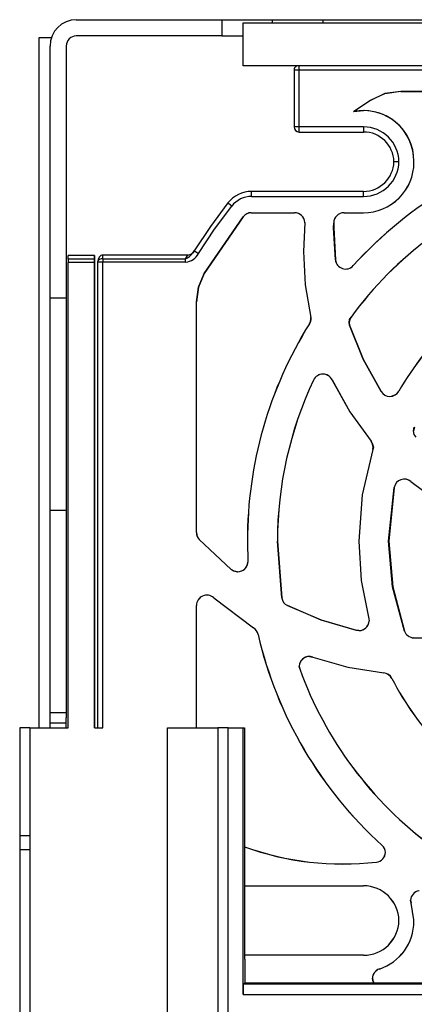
# Model space of a CAD drawing. Header units: millimetres. Extents: x 0 to 1397, y 0 to 1080.
# Tile 6 of 27: x 176 to 215, y 835 to 932. Entities that reach past the tile are written whole.
import ezdxf

# ---------------------------------------------------------------- set-up
doc = ezdxf.new("R2010")
doc.units = ezdxf.units.MM
doc.header["$LTSCALE"] = 5

msp = doc.modelspace()

# ---------------------------------------------------------------- linework, layer by layer
for p, q in [((181.92, 932.473), (196.32, 932.473)), ((196.32, 932.473), (196.32, 930.873)), ((196.32, 932.473), (201.32, 932.473)), ((201.32, 932.173), (201.32, 932.473)), ((201.32, 932.473), (206.32, 932.473)), ((206.32, 932.473), (258.52, 932.473)), ((206.32, 932.173), (206.32, 932.473)), ((198.42, 932.173), (374.22, 932.173)), ((198.42, 927.898), (198.42, 932.173)), ((178.205, 930.673), (178.205, 862.473)), ((179.446, 930.673), (178.205, 930.673)), ((196.32, 930.873), (181.92, 930.873)), ((196.32, 930.873), (198.424, 930.873)), ((179.32, 904.973), (179.32, 929.873)), ((180.92, 929.873), (180.92, 904.973)), ((374.22, 927.898), (198.42, 927.898)), ((203.453, 927.496), (203.453, 921.873)), ((203.953, 927.496), (203.453, 927.496)), ((203.953, 927.496), (203.953, 927.898)), ((203.953, 921.873), (203.953, 927.496)), ((268.087, 927.496), (203.953, 927.496)), ((209.336, 923.385), (210.99, 924.505)), ((210.992, 924.502), (209.351, 923.391)), ((210.992, 924.502), (210.99, 924.505)), ((213.997, 925.395), (232.164, 925.395)), ((213.997, 925.395), (213.997, 925.392)), ((213.997, 925.392), (232.164, 925.392)), ((209.336, 923.385), (210.32, 923.483)), ((209.351, 923.391), (209.336, 923.385)), ((203.953, 921.873), (203.453, 921.873)), ((210.32, 921.873), (203.953, 921.873)), ((210.32, 921.873), (210.32, 921.373)), ((203.952, 921.373), (210.32, 921.373)), ((215.298, 918.439), (215.298, 918.505)), ((215.298, 918.505), (215.302, 918.505)), ((215.298, 918.373), (215.298, 918.439)), ((215.298, 918.439), (215.302, 918.439)), ((215.298, 918.373), (215.302, 918.373)), ((215.302, 918.439), (215.302, 918.505)), ((215.302, 918.373), (215.302, 918.439)), ((210.32, 915.505), (199.253, 915.505)), ((199.253, 915.005), (210.32, 915.005)), ((210.32, 915.005), (210.32, 915.505)), ((194.57, 907.401), (198.407, 913.005)), ((198.41, 913.002), (194.573, 907.399)), ((198.407, 913.005), (198.41, 913.002)), ((199.211, 913.395), (203.498, 913.395)), ((199.211, 913.395), (199.211, 913.392)), ((199.211, 913.392), (203.498, 913.392)), ((203.498, 913.392), (203.498, 913.395)), ((208.388, 913.395), (210.319, 913.395)), ((208.388, 913.395), (208.388, 913.392)), ((208.388, 913.392), (210.319, 913.392)), ((210.319, 913.392), (210.319, 913.395)), ((204.511, 912.408), (204.379, 909.554)), ((204.515, 912.408), (204.383, 909.554)), ((204.511, 912.408), (204.514, 912.439)), ((204.515, 912.408), (204.511, 912.408)), ((204.514, 912.439), (204.517, 912.439)), ((204.517, 912.439), (204.515, 912.408)), ((207.362, 911.896), (207.367, 912.392)), ((207.532, 908.741), (207.362, 911.896)), ((207.365, 911.896), (207.362, 911.896)), ((207.37, 912.392), (207.365, 911.896)), ((207.365, 911.896), (207.535, 908.742)), ((207.37, 912.392), (207.367, 912.392)), ((183.729, 909.173), (181.12, 909.173)), ((181.12, 908.82), (181.12, 909.173)), ((183.729, 909.173), (183.723, 908.82)), ((183.729, 862.473), (183.729, 909.173)), ((184.529, 908.851), (184.535, 909.205)), ((192.941, 909.205), (184.535, 909.205)), ((192.729, 908.851), (192.941, 909.205)), ((193.61, 909.628), (193.398, 909.384)), ((193.607, 909.62), (193.577, 909.64)), ((204.383, 909.554), (204.379, 909.554)), ((181.12, 908.82), (181.12, 908.466)), ((183.723, 908.82), (181.12, 908.82)), ((181.12, 862.473), (181.12, 908.466)), ((183.72, 908.466), (181.12, 908.466)), ((183.72, 908.466), (183.72, 862.473)), ((184.029, 908.506), (184.029, 908.498)), ((184.529, 908.498), (184.029, 908.498)), ((184.029, 908.498), (184.029, 862.473)), ((184.529, 908.851), (184.529, 908.498)), ((184.529, 908.851), (192.729, 908.851)), ((184.529, 862.473), (184.529, 908.498)), ((192.729, 908.498), (184.529, 908.498)), ((192.729, 908.498), (192.729, 908.851)), ((207.535, 908.742), (207.532, 908.741)), ((209.303, 908.166), (209.306, 908.164)), ((194.573, 907.399), (194.57, 907.401)), ((179.32, 904.973), (180.92, 904.973)), ((179.32, 883.973), (179.32, 904.973)), ((180.92, 904.973), (180.92, 883.973)), ((193.798, 881.78), (193.798, 904.585)), ((193.802, 904.585), (193.798, 904.585)), ((193.802, 881.78), (193.802, 904.585)), ((209.083, 903.084), (209.08, 903.087)), ((204.966, 902.412), (204.963, 902.414)), ((205.091, 903.048), (205.095, 903.049)), ((205.115, 902.886), (205.091, 903.048)), ((205.095, 903.049), (205.118, 902.886)), ((205.115, 902.886), (205.118, 902.886)), ((208.935, 902.289), (208.884, 902.547)), ((208.888, 902.547), (208.884, 902.547)), ((208.888, 902.547), (208.938, 902.29)), ((208.938, 902.29), (208.935, 902.289)), ((205.378, 896.86), (205.375, 896.861)), ((207.223, 896.864), (207.22, 896.862)), ((212.044, 895.716), (212.047, 895.718)), ((213.791, 895.75), (213.794, 895.749)), ((215.242, 891.827), (215.338, 892.198)), ((215.242, 891.827), (215.245, 891.827)), ((215.341, 892.196), (215.245, 891.827)), ((211.056, 890.804), (211.059, 890.806)), ((211.238, 889.98), (211.284, 890.225)), ((211.241, 889.979), (211.238, 889.98)), ((211.288, 890.225), (211.241, 889.979)), ((211.284, 890.225), (211.288, 890.225)), ((215.004, 886.831), (215.002, 886.828)), ((212.799, 880.939), (213.35, 886.252)), ((213.353, 886.252), (212.802, 880.939)), ((213.353, 886.252), (213.35, 886.252)), ((180.92, 883.973), (179.32, 883.973)), ((179.32, 863.973), (179.32, 883.973)), ((180.92, 883.973), (180.92, 863.973)), ((193.798, 881.78), (193.802, 881.78)), ((194.075, 881.086), (194.072, 881.084)), ((197.23, 878.14), (194.072, 881.084)), ((194.075, 881.086), (197.232, 878.142)), ((198.842, 880.939), (198.839, 880.939)), ((198.839, 880.939), (198.888, 878.87)), ((198.842, 880.939), (198.892, 878.87)), ((202.23, 875.329), (201.799, 880.939)), ((201.802, 880.939), (201.799, 880.939)), ((201.802, 880.939), (202.234, 875.329)), ((209.842, 880.939), (209.839, 880.939)), ((212.802, 880.939), (212.799, 880.939)), ((198.888, 878.87), (198.892, 878.87)), ((197.23, 878.14), (197.232, 878.142)), ((195.504, 875.338), (195.502, 875.335)), ((195.502, 875.335), (199.432, 872.353)), ((195.504, 875.338), (199.434, 872.356)), ((202.234, 875.329), (202.23, 875.329)), ((193.798, 862.473), (193.798, 874.578)), ((193.802, 874.578), (193.798, 874.578)), ((193.802, 862.473), (193.802, 874.578)), ((202.786, 874.572), (202.784, 874.569)), ((210.842, 873.248), (210.845, 873.249)), ((210.842, 873.248), (210.874, 873.05)), ((210.845, 873.249), (210.878, 873.05)), ((210.874, 873.05), (210.878, 873.05)), ((199.432, 872.353), (199.434, 872.356)), ((209.631, 872.12), (209.632, 872.123)), ((209.858, 872.094), (209.631, 872.12)), ((214.359, 872.053), (214.355, 872.051)), ((199.891, 871.718), (199.888, 871.717)), ((215.279, 871.381), (215.278, 871.378)), ((216.415, 871.356), (215.278, 871.378)), ((215.279, 871.381), (216.415, 871.36)), ((204.974, 869.543), (205.317, 869.484)), ((205.317, 869.484), (205.316, 869.481)), ((204.012, 868.307), (203.954, 868.587)), ((203.958, 868.587), (203.954, 868.587)), ((203.958, 868.587), (204.016, 868.308)), ((204.016, 868.308), (204.012, 868.307)), ((212.312, 867.91), (212.312, 867.913)), ((213.12, 867.364), (213.117, 867.363)), ((180.92, 863.973), (179.32, 863.973)), ((179.32, 862.973), (179.32, 863.973)), ((180.92, 863.973), (180.92, 863.473)), ((180.92, 862.473), (180.92, 863.473)), ((176.32, 862.473), (176.32, 851.824)), ((177.32, 862.473), (176.32, 862.473)), ((177.32, 862.473), (177.32, 851.824)), ((177.32, 862.473), (181.12, 862.473)), ((179.32, 862.973), (180.92, 862.973)), ((179.32, 862.473), (179.32, 862.973)), ((183.72, 862.473), (184.529, 862.473)), ((190.93, 836.294), (190.92, 862.473)), ((190.92, 862.473), (195.92, 862.473)), ((195.92, 862.473), (195.92, 809.273)), ((196.92, 862.473), (195.92, 862.473)), ((196.92, 809.273), (196.92, 862.473)), ((196.92, 862.473), (198.42, 862.473)), ((198.42, 836.143), (198.42, 862.473)), ((198.42, 862.473), (198.547, 862.473)), ((198.547, 862.473), (198.547, 839.613)), ((177.32, 851.824), (176.32, 851.824)), ((176.32, 851.824), (176.32, 850.423)), ((177.32, 851.824), (177.32, 850.423)), ((212.159, 850.856), (212.161, 850.859)), ((177.32, 850.423), (176.32, 850.423)), ((176.32, 850.423), (176.32, 821.273)), ((177.32, 850.423), (177.32, 821.273)), ((212.492, 850.167), (212.496, 850.167)), ((211.583, 849.22), (211.584, 849.216)), ((198.547, 846.873), (210.32, 846.873)), ((198.547, 846.87), (210.32, 846.87)), ((210.32, 846.87), (210.32, 846.873)), ((215.014, 845.164), (214.958, 845.439)), ((214.961, 845.439), (214.958, 845.439)), ((214.961, 845.439), (215.017, 845.165)), ((215.017, 845.165), (215.014, 845.164)), ((215.298, 843.505), (215.014, 845.164)), ((215.302, 843.505), (215.017, 845.165)), ((213.816, 843.439), (213.82, 843.439)), ((215.298, 843.439), (215.298, 843.505)), ((215.298, 843.505), (215.302, 843.505)), ((215.298, 843.373), (215.298, 843.439)), ((215.298, 843.439), (215.302, 843.439)), ((215.298, 843.373), (215.302, 843.373)), ((215.302, 843.439), (215.302, 843.505)), ((215.302, 843.373), (215.302, 843.439)), ((210.32, 840.008), (198.547, 840.008)), ((210.32, 840.005), (198.547, 840.005)), ((210.32, 840.005), (210.32, 840.008)), ((198.547, 839.613), (198.569, 839.613)), ((198.569, 839.613), (198.569, 837.283)), ((211.885, 838.648), (211.887, 838.644)), ((198.429, 837.143), (198.569, 837.283)), ((265.099, 837.143), (198.429, 837.143)), ((198.569, 837.283), (211.331, 837.283)), ((211.191, 837.743), (211.187, 837.743)), ((211.331, 837.283), (211.335, 837.283)), ((211.335, 837.283), (240.764, 837.283)), ((190.92, 834.173), (190.93, 836.163)), ((198.42, 836.143), (265.099, 836.143))]:
    msp.add_line(p, q)
at = {"flags": 128}
for points in [[(203.506, 927.719), (203.467, 927.61), (203.453, 927.496)], [(203.657, 927.898), (203.582, 927.83), (203.506, 927.719)], [(210.99, 924.505), (212.429, 925.168), (213.997, 925.395)], [(213.997, 925.392), (212.43, 925.165), (210.992, 924.502)], [(199.253, 915.005), (199.253, 915.196), (199.253, 915.358), (199.253, 915.467), (199.253, 915.505)], [(196.895, 914.359), (195.173, 912.044), (193.577, 909.64)], [(194, 909.373), (195.581, 911.755), (197.288, 914.05)], [(197.288, 914.05), (197.138, 914.168), (197.01, 914.268), (196.925, 914.335), (196.895, 914.359)], [(184.535, 909.205), (184.442, 909.192), (184.35, 909.154), (184.262, 909.09), (184.182, 909.001), (184.068, 908.764), (184.029, 908.506)], [(204.379, 909.554), (204.554, 906.281), (205.091, 903.048)], [(204.383, 909.554), (204.558, 906.282), (205.095, 903.049)], [(193.798, 904.585), (193.995, 906.045), (194.57, 907.401)], [(194.573, 907.399), (193.998, 906.044), (193.802, 904.585)], [(208.884, 902.547), (208.943, 902.831), (209.08, 903.087)], [(209.083, 903.084), (208.947, 902.83), (208.888, 902.547)], [(204.963, 902.414), (205.068, 902.641), (205.115, 902.886)], [(205.118, 902.886), (205.071, 902.64), (204.966, 902.412)], [(212.044, 895.716), (210.293, 898.91), (208.935, 902.289)], [(208.938, 902.29), (210.296, 898.911), (212.047, 895.718)], [(207.22, 896.862), (208.953, 893.716), (211.056, 890.804)], [(207.223, 896.864), (208.956, 893.718), (211.059, 890.806)], [(215.51, 891.2), (215.322, 891.49), (215.242, 891.827)], [(215.513, 891.202), (215.326, 891.492), (215.245, 891.827)], [(211.284, 890.225), (211.215, 890.532), (211.056, 890.804)], [(211.059, 890.806), (211.219, 890.533), (211.288, 890.225)], [(211.238, 889.98), (210.186, 885.514), (209.839, 880.939)], [(211.241, 889.979), (210.189, 885.514), (209.842, 880.939)], [(215.002, 886.828), (217.577, 884.912), (220.346, 883.287)], [(215.004, 886.831), (217.579, 884.915), (220.347, 883.29)], [(209.839, 880.939), (210.086, 877.06), (210.842, 873.248)], [(209.842, 880.939), (210.09, 877.061), (210.845, 873.249)], [(214.355, 872.051), (213.196, 876.429), (212.799, 880.939)], [(212.802, 880.939), (213.2, 876.429), (214.359, 872.053)], [(197.872, 877.913), (197.531, 877.971), (197.23, 878.14)], [(209.631, 872.12), (206.134, 873.14), (202.784, 874.569)], [(202.786, 874.572), (206.135, 873.143), (209.632, 872.123)], [(205.316, 869.481), (208.766, 868.482), (212.312, 867.91)], [(205.317, 869.484), (208.767, 868.485), (212.312, 867.913)], [(211.331, 837.283), (211.232, 837.505), (211.187, 837.743)], [(211.191, 837.743), (211.235, 837.505), (211.335, 837.283)], [(190.93, 836.163), (190.923, 836.227), (190.93, 836.294)]]:
    msp.add_lwpolyline(points, dxfattribs=at)
for centre, radius, start, end in [((181.92, 929.873), 2.6, 90, 180), ((181.92, 929.873), 1, 90, 180), ((210.32, 918.505), 4.982, 0, 101.21409), ((210.32, 918.505), 4.978, 0, 90), ((203.953, 921.873), 0.5, 180.00218, 269.875), ((82.285, 921.889), 121.669, 359.75727, 359.99273), ((210.321, 918.374), 3.499, 1.06194, 90.01001), ((210.32, 918.373), 3, 1.25506, 90), ((239.32, 881.005), 40.482, 103.10218, 137.85965), ((239.32, 881.005), 40.478, 103.10236, 137.85962), ((210.32, 918.373), 4.978, 269.98757, 0), ((210.32, 918.373), 4.982, 269.98761, 360), ((210.32, 918.505), 3.5, 269.9999, 358.92034), ((210.32, 918.505), 3, 270, 358.74494), ((213.465, 693.53), 224.909, 89.90951, 90.03692), ((239.32, 880.873), 37.522, 109.7798, 143.7005), ((239.32, 880.873), 37.518, 109.7798, 143.7005), ((199.253, 912.505), 3, 89.99759, 141.82897), ((199.253, 912.505), 2.5, 89.99663, 141.8275), ((199.211, 912.373), 1.022, 90, 141.85549), ((199.211, 912.373), 1.018, 90, 141.85549), ((203.498, 912.373), 1.022, 3.68704, 90), ((203.498, 912.373), 1.018, 3.69966, 90), ((208.388, 912.373), 1.022, 90, 178.94436), ((208.388, 912.373), 1.018, 90, 178.94436), ((192.213, 910.186), 1.431, 291.1553, 326.27085), ((192.543, 910.128), 1.641, 276.51812, 332.5955), ((192.861, 910.005), 0.804, 275.77097, 333.03171), ((191.272, 911.069), 2.712, 321.78609, 328.20992), ((241.134, 984.415), 88.618, 237.56697, 237.86691), ((334.163, 907.555), 150.446, 179.51843, 179.65308), ((184.463, 908.412), 0.444, 81.47932, 167.71043), ((208.548, 908.849), 1.022, 186.05561, 317.85952), ((208.548, 908.849), 1.018, 186.05561, 317.85952), ((239.32, 881.005), 29.482, 117.27542, 149.98968), ((239.32, 881.005), 29.478, 117.27542, 149.98968), ((239.32, 881.005), 40.482, 148.07227, 180.093), ((239.32, 881.005), 40.478, 148.07227, 180.09301), ((206.3, 896.426), 1.022, 25.35839, 154.7798), ((206.3, 896.426), 1.018, 25.35839, 154.7798), ((239.32, 880.873), 37.522, 154.7798, 179.89966), ((239.32, 880.873), 37.518, 154.7798, 179.89965), ((212.909, 896.26), 1.022, 212.15848, 329.98968), ((212.909, 896.26), 1.018, 212.15848, 329.98968), ((214.35, 886.045), 1.022, 50.23129, 168.29837), ((214.35, 886.045), 1.018, 50.23129, 168.29837), ((194.82, 881.78), 1.022, 180, 222.94463), ((194.82, 881.78), 1.018, 180, 222.94463), ((197.872, 878.934), 1.018, 231.05561, 356.35604), ((197.872, 878.934), 1.022, 270, 356.3671), ((194.82, 874.578), 1.022, 48.0072, 180), ((194.82, 874.578), 1.018, 48.0072, 180), ((203.24, 875.483), 1.022, 188.7005, 243.47502), ((203.24, 875.483), 1.018, 188.7005, 243.47502), ((209.858, 873.116), 1.018, 257.15848, 356.30034), ((209.858, 873.116), 1.022, 270, 356.31296), ((198.896, 871.487), 1.018, 13.0713, 58.21712), ((198.896, 871.487), 1.022, 13.07103, 58.21887), ((215.316, 872.399), 1.022, 199.87179, 267.8688), ((215.316, 872.399), 1.018, 199.86892, 267.86648), ((239.32, 880.873), 40.482, 193.07227, 227.85952), ((239.32, 880.873), 40.478, 193.07227, 227.85952), ((204.974, 868.522), 1.022, 90, 176.31296), ((204.974, 868.522), 1.018, 70.35839, 176.30034), ((239.32, 881.005), 37.522, 199.7798, 233.7005), ((239.32, 881.005), 37.518, 199.7798, 233.7005), ((212.211, 866.896), 1.022, 27.27542, 84.32793), ((212.211, 866.896), 1.018, 27.27542, 84.32793), ((239.32, 880.873), 29.482, 207.27542, 239.98968), ((239.32, 880.873), 29.478, 207.27542, 239.98968), ((208.268, 877.571), 28.545, 250.08876, 276.6693), ((208.268, 877.57), 28.547, 250.09056, 276.66966), ((211.476, 850.101), 1.018, 3.69966, 47.85952), ((211.476, 850.101), 1.022, 3.68704, 47.85952), ((211.476, 850.232), 1.018, 276.05561, 356.30034), ((211.476, 850.232), 1.022, 276.05561, 356.31296), ((210.32, 843.373), 3.5, 1.07574, 90), ((210.32, 843.373), 3.497, 1.0768, 90), ((215.977, 845.373), 1.022, 99.95386, 176.31296), ((215.977, 845.373), 1.018, 99.95386, 176.30034), ((210.32, 843.505), 3.5, 270, 358.92426), ((210.32, 843.505), 3.497, 270, 358.9232), ((210.32, 843.373), 4.978, 288.3244, 0), ((210.32, 843.373), 4.982, 288.32442, 0), ((212.207, 837.678), 1.022, 108.33949, 176.31293), ((212.207, 837.678), 1.018, 108.33947, 176.30034), ((227.082, 836.395), 28.663, 178.50481, 180.50388)]:
    msp.add_arc(centre, radius, start, end)

doc.saveas('drawing.dxf')
